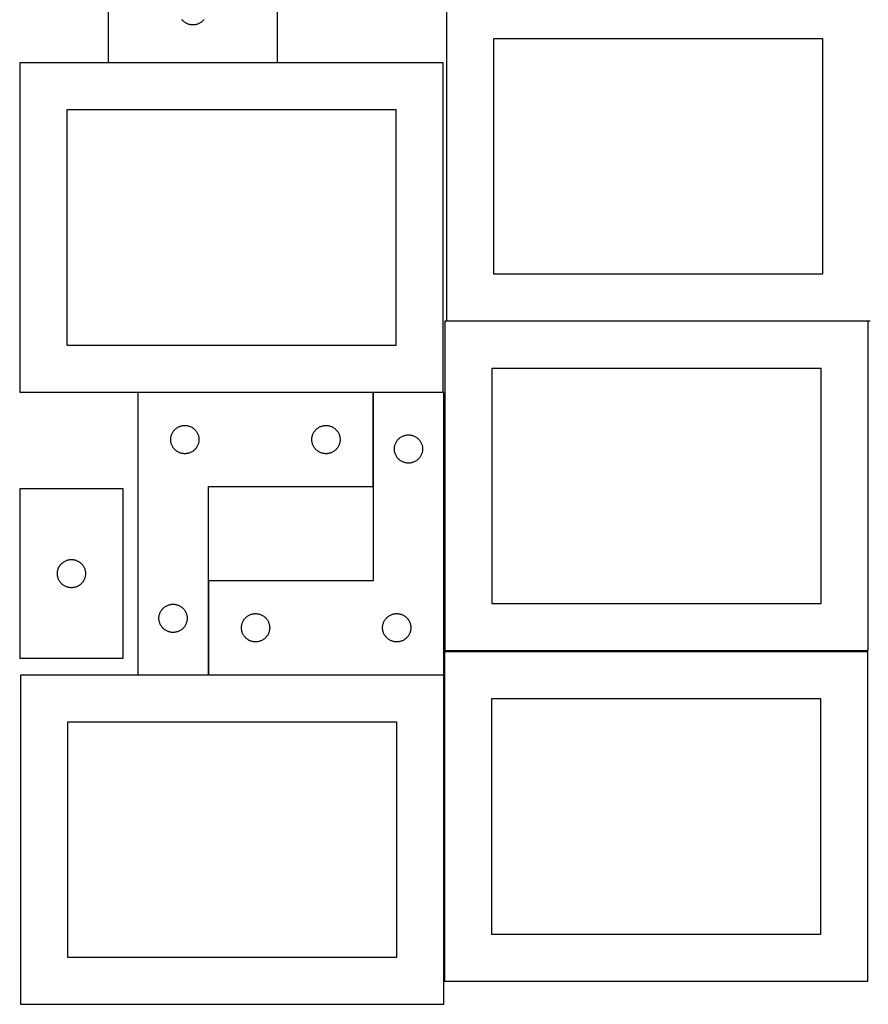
# Model space of a CAD drawing. Header units: millimetres. Extents: x 7 to 1493, y 7 to 2993.
# Tile 11 of 18: x 7 to 908, y 1035 to 2082. Entities that reach past the tile are written whole.
import ezdxf

# ---------------------------------------------------------------- set-up
doc = ezdxf.new("R2010")
doc.units = ezdxf.units.MM
doc.layers.add('COMMON', color=5, linetype='CONTINUOUS', true_color=0x0000ff)
doc.layers.add('CUT', color=7, linetype='CONTINUOUS', true_color=0x000000)

msp = doc.modelspace()

# ---------------------------------------------------------------- linework, layer by layer
at = {"layer": 'COMMON'}
for p, q in [((382.132145, 1585.586977), (382.132145, 1685.586977)), ((207.132145, 1385.586977), (207.132145, 1485.586977))]:
    msp.add_line(p, q, dxfattribs=at)
at = {"layer": 'CUT'}
for p, q in [((100.626647, 2146.373109), (100.626647, 2036.373109)), ((280.626647, 2036.373109), (280.626647, 2146.373109)), ((460.26033, 2111.689498), (460.26033, 1761.689498)), ((179.359668, 2081.470827), (178.86485, 2082.063967)), ((179.884364, 2080.903947), (179.359668, 2081.470827)), ((180.437547, 2080.364828), (179.884364, 2080.903947)), ((181.017749, 2079.854902), (180.437547, 2080.364828)), ((181.623432, 2079.37552), (181.017749, 2079.854902)), ((182.252991, 2078.927954), (181.623432, 2079.37552)), ((182.904755, 2078.513389), (182.252991, 2078.927954)), ((183.576995, 2078.132927), (182.904755, 2078.513389)), ((184.267931, 2077.787575), (183.576995, 2078.132927)), ((184.975728, 2077.478249), (184.267931, 2077.787575)), ((185.698511, 2077.20577), (184.975728, 2077.478249)), ((186.434362, 2076.970861), (185.698511, 2077.20577)), ((187.18133, 2076.774143), (186.434362, 2076.970861)), ((187.937435, 2076.61614), (187.18133, 2076.774143)), ((188.700671, 2076.497269), (187.937435, 2076.61614)), ((189.469015, 2076.417846), (188.700671, 2076.497269)), ((190.240428, 2076.378082), (189.469015, 2076.417846)), ((191.012865, 2076.378082), (190.240428, 2076.378082)), ((191.784279, 2076.417846), (191.012865, 2076.378082)), ((192.552622, 2076.497269), (191.784279, 2076.417846)), ((193.315858, 2076.61614), (192.552622, 2076.497269)), ((194.071963, 2076.774143), (193.315858, 2076.61614)), ((194.818931, 2076.970861), (194.071963, 2076.774143)), ((195.554782, 2077.20577), (194.818931, 2076.970861)), ((196.277565, 2077.478249), (195.554782, 2077.20577)), ((196.985362, 2077.787575), (196.277565, 2077.478249)), ((197.676298, 2078.132927), (196.985362, 2077.787575)), ((198.348539, 2078.513389), (197.676298, 2078.132927)), ((199.000302, 2078.927954), (198.348539, 2078.513389)), ((199.629861, 2079.37552), (199.000302, 2078.927954)), ((200.235544, 2079.854902), (199.629861, 2079.37552)), ((200.815747, 2080.364828), (200.235544, 2079.854902)), ((201.368929, 2080.903947), (200.815747, 2080.364828)), ((201.893626, 2081.470827), (201.368929, 2080.903947)), ((202.388444, 2082.063967), (201.893626, 2081.470827)), ((860.26033, 2061.689498), (510.26033, 2061.689498)), ((510.26033, 2061.689498), (510.26033, 1811.689498)), ((860.26033, 1811.689498), (860.26033, 2061.689498)), ((456.621618, 2036.079312), (6.621618, 2036.079312)), ((6.621618, 2036.079312), (6.621618, 1686.079312)), ((100.626647, 2036.373109), (280.626647, 2036.373109)), ((456.621618, 1686.079312), (456.621618, 2036.079312)), ((406.621618, 1986.079312), (56.621618, 1986.079312)), ((56.621618, 1986.079312), (56.621618, 1736.079312)), ((406.621618, 1736.079312), (406.621618, 1986.079312)), ((510.26033, 1811.689498), (860.26033, 1811.689498)), ((908.287308, 1761.304733), (458.287308, 1761.304733)), ((458.287308, 1761.304733), (458.287308, 1411.304733)), ((460.26033, 1761.689498), (910.26033, 1761.689498)), ((908.287308, 1411.304733), (908.287308, 1761.304733)), ((56.621618, 1736.079312), (406.621618, 1736.079312)), ((858.287308, 1711.304733), (508.287308, 1711.304733)), ((508.287308, 1711.304733), (508.287308, 1461.304733)), ((858.287308, 1461.304733), (858.287308, 1711.304733)), ((6.621618, 1686.079312), (456.621618, 1686.079312)), ((132.032143, 1685.586977), (132.032143, 1385.586977)), ((382.032143, 1685.586977), (132.032143, 1685.586977)), ((382.032143, 1585.586977), (382.032143, 1685.586977)), ((457.232145, 1685.586977), (382.232145, 1685.586977)), ((382.232145, 1685.586977), (382.232145, 1485.586977)), ((457.232145, 1385.586977), (457.232145, 1685.586977)), ((168.791961, 1642.636628), (169.172424, 1643.308869)), ((169.172424, 1643.308869), (169.586988, 1643.960633)), ((169.586988, 1643.960633), (170.034555, 1644.590191)), ((170.034555, 1644.590191), (170.513937, 1645.195875)), ((170.513937, 1645.195875), (171.023863, 1645.776077)), ((171.023863, 1645.776077), (171.562981, 1646.32926)), ((171.562981, 1646.32926), (172.129861, 1646.853956)), ((172.129861, 1646.853956), (172.723001, 1647.348774)), ((172.723001, 1647.348774), (173.340827, 1647.812402)), ((173.340827, 1647.812402), (173.9817, 1648.24361)), ((173.9817, 1648.24361), (174.643922, 1648.641256)), ((174.643922, 1648.641256), (175.325736, 1649.004283)), ((175.325736, 1649.004283), (176.025335, 1649.331731)), ((176.025335, 1649.331731), (176.740862, 1649.622729)), ((176.740862, 1649.622729), (177.470421, 1649.876508)), ((177.470421, 1649.876508), (178.212076, 1650.092393)), ((178.212076, 1650.092393), (178.963862, 1650.269812)), ((178.963862, 1650.269812), (179.723785, 1650.408296)), ((179.723785, 1650.408296), (180.489828, 1650.507475)), ((180.489828, 1650.507475), (181.259962, 1650.567088)), ((181.259962, 1650.567088), (182.032143, 1650.586977)), ((182.032143, 1650.586977), (182.804325, 1650.567088)), ((182.804325, 1650.567088), (183.574458, 1650.507475)), ((183.574458, 1650.507475), (184.340502, 1650.408296)), ((184.340502, 1650.408296), (185.100424, 1650.269812)), ((185.100424, 1650.269812), (185.85221, 1650.092393)), ((185.85221, 1650.092393), (186.593866, 1649.876508)), ((186.593866, 1649.876508), (187.323425, 1649.622729)), ((187.323425, 1649.622729), (188.038952, 1649.331731)), ((188.038952, 1649.331731), (188.73855, 1649.004283)), ((188.73855, 1649.004283), (189.420364, 1648.641256)), ((189.420364, 1648.641256), (190.082586, 1648.24361)), ((190.082586, 1648.24361), (190.72346, 1647.812402)), ((190.72346, 1647.812402), (191.341285, 1647.348774)), ((191.341285, 1647.348774), (191.934425, 1646.853956)), ((191.934425, 1646.853956), (192.501306, 1646.32926)), ((192.501306, 1646.32926), (193.040424, 1645.776077)), ((193.040424, 1645.776077), (193.55035, 1645.195875)), ((193.55035, 1645.195875), (194.029732, 1644.590191)), ((194.029732, 1644.590191), (194.477298, 1643.960633)), ((194.477298, 1643.960633), (194.891863, 1643.308869)), ((194.891863, 1643.308869), (195.272325, 1642.636628)), ((318.791961, 1642.636628), (319.172424, 1643.308869)), ((319.172424, 1643.308869), (319.586988, 1643.960633)), ((319.586988, 1643.960633), (320.034555, 1644.590191)), ((320.034555, 1644.590191), (320.513937, 1645.195875)), ((320.513937, 1645.195875), (321.023863, 1645.776077)), ((321.023863, 1645.776077), (321.562981, 1646.32926)), ((321.562981, 1646.32926), (322.129861, 1646.853956)), ((322.129861, 1646.853956), (322.723001, 1647.348774)), ((322.723001, 1647.348774), (323.340827, 1647.812402)), ((323.340827, 1647.812402), (323.9817, 1648.24361)), ((323.9817, 1648.24361), (324.643922, 1648.641256)), ((324.643922, 1648.641256), (325.325736, 1649.004283)), ((325.325736, 1649.004283), (326.025335, 1649.331731)), ((326.025335, 1649.331731), (326.740862, 1649.622729)), ((326.740862, 1649.622729), (327.470421, 1649.876508)), ((327.470421, 1649.876508), (328.212076, 1650.092393)), ((328.212076, 1650.092393), (328.963862, 1650.269812)), ((328.963862, 1650.269812), (329.723785, 1650.408296)), ((329.723785, 1650.408296), (330.489828, 1650.507475)), ((330.489828, 1650.507475), (331.259962, 1650.567088)), ((331.259962, 1650.567088), (332.032143, 1650.586977)), ((332.032143, 1650.586977), (332.804325, 1650.567088)), ((332.804325, 1650.567088), (333.574458, 1650.507475)), ((333.574458, 1650.507475), (334.340502, 1650.408296)), ((334.340502, 1650.408296), (335.100424, 1650.269812)), ((335.100424, 1650.269812), (335.85221, 1650.092393)), ((335.85221, 1650.092393), (336.593866, 1649.876508)), ((336.593866, 1649.876508), (337.323425, 1649.622729)), ((337.323425, 1649.622729), (338.038952, 1649.331731)), ((338.038952, 1649.331731), (338.73855, 1649.004283)), ((338.73855, 1649.004283), (339.420364, 1648.641256)), ((339.420364, 1648.641256), (340.082586, 1648.24361)), ((340.082586, 1648.24361), (340.72346, 1647.812402)), ((340.72346, 1647.812402), (341.341285, 1647.348774)), ((341.341285, 1647.348774), (341.934425, 1646.853956)), ((341.934425, 1646.853956), (342.501306, 1646.32926)), ((342.501306, 1646.32926), (343.040424, 1645.776077)), ((343.040424, 1645.776077), (343.55035, 1645.195875)), ((343.55035, 1645.195875), (344.029732, 1644.590191)), ((344.029732, 1644.590191), (344.477298, 1643.960633)), ((344.477298, 1643.960633), (344.891863, 1643.308869)), ((344.891863, 1643.308869), (345.272325, 1642.636628)), ((167.037116, 1635.973196), (167.07688, 1636.744609)), ((167.037116, 1635.200758), (167.037116, 1635.973196)), ((167.07688, 1634.429345), (167.037116, 1635.200758)), ((167.07688, 1636.744609), (167.156303, 1637.512952)), ((167.156303, 1633.661002), (167.07688, 1634.429345)), ((167.156303, 1637.512952), (167.275174, 1638.276188)), ((167.275174, 1632.897766), (167.156303, 1633.661002)), ((167.275174, 1638.276188), (167.433178, 1639.032293)), ((167.433178, 1632.141661), (167.275174, 1632.897766)), ((167.433178, 1639.032293), (167.629895, 1639.779262)), ((167.629895, 1639.779262), (167.864805, 1640.515113)), ((167.864805, 1640.515113), (168.137284, 1641.237895)), ((168.137284, 1641.237895), (168.446609, 1641.945693)), ((168.446609, 1641.945693), (168.791961, 1642.636628)), ((195.272325, 1642.636628), (195.617677, 1641.945693)), ((195.617677, 1641.945693), (195.927003, 1641.237895)), ((195.927003, 1641.237895), (196.199482, 1640.515113)), ((196.199482, 1640.515113), (196.434391, 1639.779262)), ((196.434391, 1639.779262), (196.631109, 1639.032293)), ((196.631109, 1639.032293), (196.789113, 1638.276188)), ((196.789113, 1632.897766), (196.631109, 1632.141661)), ((196.789113, 1638.276188), (196.907983, 1637.512952)), ((196.907983, 1633.661002), (196.789113, 1632.897766)), ((196.907983, 1637.512952), (196.987406, 1636.744609)), ((196.987406, 1634.429345), (196.907983, 1633.661002)), ((196.987406, 1636.744609), (197.02717, 1635.973196)), ((197.02717, 1635.200758), (196.987406, 1634.429345)), ((197.02717, 1635.973196), (197.02717, 1635.200758)), ((317.037116, 1635.973196), (317.07688, 1636.744609)), ((317.037116, 1635.200758), (317.037116, 1635.973196)), ((317.07688, 1634.429345), (317.037116, 1635.200758)), ((317.07688, 1636.744609), (317.156303, 1637.512952)), ((317.156303, 1633.661002), (317.07688, 1634.429345)), ((317.156303, 1637.512952), (317.275174, 1638.276188)), ((317.275174, 1632.897766), (317.156303, 1633.661002)), ((317.275174, 1638.276188), (317.433178, 1639.032293)), ((317.433178, 1632.141661), (317.275174, 1632.897766)), ((317.433178, 1639.032293), (317.629895, 1639.779262)), ((317.629895, 1639.779262), (317.864805, 1640.515113)), ((317.864805, 1640.515113), (318.137284, 1641.237895)), ((318.137284, 1641.237895), (318.446609, 1641.945693)), ((318.446609, 1641.945693), (318.791961, 1642.636628)), ((345.272325, 1642.636628), (345.617677, 1641.945693)), ((345.617677, 1641.945693), (345.927003, 1641.237895)), ((345.927003, 1641.237895), (346.199482, 1640.515113)), ((346.199482, 1640.515113), (346.434391, 1639.779262)), ((346.434391, 1639.779262), (346.631109, 1639.032293)), ((346.631109, 1639.032293), (346.789113, 1638.276188)), ((346.789113, 1632.897766), (346.631109, 1632.141661)), ((346.789113, 1638.276188), (346.907983, 1637.512952)), ((346.907983, 1633.661002), (346.789113, 1632.897766)), ((346.907983, 1637.512952), (346.987406, 1636.744609)), ((346.987406, 1634.429345), (346.907983, 1633.661002)), ((346.987406, 1636.744609), (347.02717, 1635.973196)), ((347.02717, 1635.200758), (346.987406, 1634.429345)), ((347.02717, 1635.973196), (347.02717, 1635.200758)), ((406.491963, 1632.636628), (406.872426, 1633.308869)), ((406.872426, 1633.308869), (407.28699, 1633.960633)), ((407.28699, 1633.960633), (407.734557, 1634.590191)), ((407.734557, 1634.590191), (408.213939, 1635.195875)), ((408.213939, 1635.195875), (408.723865, 1635.776077)), ((408.723865, 1635.776077), (409.262983, 1636.32926)), ((409.262983, 1636.32926), (409.829863, 1636.853956)), ((409.829863, 1636.853956), (410.423003, 1637.348774)), ((410.423003, 1637.348774), (411.040829, 1637.812402)), ((411.040829, 1637.812402), (411.681702, 1638.24361)), ((411.681702, 1638.24361), (412.343924, 1638.641256)), ((412.343924, 1638.641256), (413.025738, 1639.004283)), ((413.025738, 1639.004283), (413.725337, 1639.331731)), ((413.725337, 1639.331731), (414.440864, 1639.622729)), ((414.440864, 1639.622729), (415.170423, 1639.876508)), ((415.170423, 1639.876508), (415.912078, 1640.092393)), ((415.912078, 1640.092393), (416.663864, 1640.269812)), ((416.663864, 1640.269812), (417.423787, 1640.408296)), ((417.423787, 1640.408296), (418.18983, 1640.507475)), ((418.18983, 1640.507475), (418.959964, 1640.567088)), ((418.959964, 1640.567088), (419.732145, 1640.586977)), ((419.732145, 1640.586977), (420.504327, 1640.567088)), ((420.504327, 1640.567088), (421.27446, 1640.507475)), ((421.27446, 1640.507475), (422.040504, 1640.408296)), ((422.040504, 1640.408296), (422.800426, 1640.269812)), ((422.800426, 1640.269812), (423.552212, 1640.092393)), ((423.552212, 1640.092393), (424.293868, 1639.876508)), ((424.293868, 1639.876508), (425.023427, 1639.622729)), ((425.023427, 1639.622729), (425.738954, 1639.331731)), ((425.738954, 1639.331731), (426.438552, 1639.004283)), ((426.438552, 1639.004283), (427.120366, 1638.641256)), ((427.120366, 1638.641256), (427.782588, 1638.24361)), ((427.782588, 1638.24361), (428.423462, 1637.812402)), ((428.423462, 1637.812402), (429.041287, 1637.348774)), ((429.041287, 1637.348774), (429.634427, 1636.853956)), ((429.634427, 1636.853956), (430.201308, 1636.32926)), ((430.201308, 1636.32926), (430.740426, 1635.776077)), ((430.740426, 1635.776077), (431.250352, 1635.195875)), ((431.250352, 1635.195875), (431.729734, 1634.590191)), ((431.729734, 1634.590191), (432.1773, 1633.960633)), ((432.1773, 1633.960633), (432.591865, 1633.308869)), ((432.591865, 1633.308869), (432.972327, 1632.636628)), ((167.629895, 1631.394693), (167.433178, 1632.141661)), ((167.864805, 1630.658841), (167.629895, 1631.394693)), ((168.137284, 1629.936059), (167.864805, 1630.658841)), ((168.446609, 1629.228261), (168.137284, 1629.936059)), ((168.791961, 1628.537326), (168.446609, 1629.228261)), ((169.172424, 1627.865085), (168.791961, 1628.537326)), ((169.586988, 1627.213321), (169.172424, 1627.865085)), ((170.034555, 1626.583763), (169.586988, 1627.213321)), ((170.513937, 1625.978079), (170.034555, 1626.583763)), ((171.023863, 1625.397877), (170.513937, 1625.978079)), ((171.562981, 1624.844694), (171.023863, 1625.397877)), ((172.129861, 1624.319998), (171.562981, 1624.844694)), ((172.723001, 1623.82518), (172.129861, 1624.319998)), ((173.340827, 1623.361552), (172.723001, 1623.82518)), ((173.9817, 1622.930344), (173.340827, 1623.361552)), ((174.643922, 1622.532698), (173.9817, 1622.930344)), ((175.325736, 1622.169671), (174.643922, 1622.532698)), ((189.420364, 1622.532698), (188.73855, 1622.169671)), ((190.082586, 1622.930344), (189.420364, 1622.532698)), ((190.72346, 1623.361552), (190.082586, 1622.930344)), ((191.341285, 1623.82518), (190.72346, 1623.361552)), ((191.934425, 1624.319998), (191.341285, 1623.82518)), ((192.501306, 1624.844694), (191.934425, 1624.319998)), ((193.040424, 1625.397877), (192.501306, 1624.844694)), ((193.55035, 1625.978079), (193.040424, 1625.397877)), ((194.029732, 1626.583763), (193.55035, 1625.978079)), ((194.477298, 1627.213321), (194.029732, 1626.583763)), ((194.891863, 1627.865085), (194.477298, 1627.213321)), ((195.272325, 1628.537326), (194.891863, 1627.865085)), ((195.617677, 1629.228261), (195.272325, 1628.537326)), ((195.927003, 1629.936059), (195.617677, 1629.228261)), ((196.199482, 1630.658841), (195.927003, 1629.936059)), ((196.434391, 1631.394693), (196.199482, 1630.658841)), ((196.631109, 1632.141661), (196.434391, 1631.394693)), ((317.629895, 1631.394693), (317.433178, 1632.141661)), ((317.864805, 1630.658841), (317.629895, 1631.394693)), ((318.137284, 1629.936059), (317.864805, 1630.658841)), ((318.446609, 1629.228261), (318.137284, 1629.936059)), ((318.791961, 1628.537326), (318.446609, 1629.228261)), ((319.172424, 1627.865085), (318.791961, 1628.537326)), ((319.586988, 1627.213321), (319.172424, 1627.865085)), ((320.034555, 1626.583763), (319.586988, 1627.213321)), ((320.513937, 1625.978079), (320.034555, 1626.583763)), ((321.023863, 1625.397877), (320.513937, 1625.978079)), ((321.562981, 1624.844694), (321.023863, 1625.397877)), ((322.129861, 1624.319998), (321.562981, 1624.844694)), ((322.723001, 1623.82518), (322.129861, 1624.319998)), ((323.340827, 1623.361552), (322.723001, 1623.82518)), ((323.9817, 1622.930344), (323.340827, 1623.361552)), ((324.643922, 1622.532698), (323.9817, 1622.930344)), ((325.325736, 1622.169671), (324.643922, 1622.532698)), ((339.420364, 1622.532698), (338.73855, 1622.169671)), ((340.082586, 1622.930344), (339.420364, 1622.532698)), ((340.72346, 1623.361552), (340.082586, 1622.930344)), ((341.341285, 1623.82518), (340.72346, 1623.361552)), ((341.934425, 1624.319998), (341.341285, 1623.82518)), ((342.501306, 1624.844694), (341.934425, 1624.319998)), ((343.040424, 1625.397877), (342.501306, 1624.844694)), ((343.55035, 1625.978079), (343.040424, 1625.397877)), ((344.029732, 1626.583763), (343.55035, 1625.978079)), ((344.477298, 1627.213321), (344.029732, 1626.583763)), ((344.891863, 1627.865085), (344.477298, 1627.213321)), ((345.272325, 1628.537326), (344.891863, 1627.865085)), ((345.617677, 1629.228261), (345.272325, 1628.537326)), ((345.927003, 1629.936059), (345.617677, 1629.228261)), ((346.199482, 1630.658841), (345.927003, 1629.936059)), ((346.434391, 1631.394693), (346.199482, 1630.658841)), ((346.631109, 1632.141661), (346.434391, 1631.394693)), ((404.737118, 1625.973196), (404.776882, 1626.744609)), ((404.737118, 1625.200758), (404.737118, 1625.973196)), ((404.776882, 1624.429345), (404.737118, 1625.200758)), ((404.776882, 1626.744609), (404.856305, 1627.512952)), ((404.856305, 1623.661002), (404.776882, 1624.429345)), ((404.856305, 1627.512952), (404.975176, 1628.276188)), ((404.975176, 1622.897766), (404.856305, 1623.661002)), ((404.975176, 1628.276188), (405.13318, 1629.032293)), ((405.13318, 1622.141661), (404.975176, 1622.897766)), ((405.13318, 1629.032293), (405.329897, 1629.779262)), ((405.329897, 1629.779262), (405.564807, 1630.515113)), ((405.564807, 1630.515113), (405.837286, 1631.237895)), ((405.837286, 1631.237895), (406.146611, 1631.945693)), ((406.146611, 1631.945693), (406.491963, 1632.636628)), ((432.972327, 1632.636628), (433.317679, 1631.945693)), ((433.317679, 1631.945693), (433.627005, 1631.237895)), ((433.627005, 1631.237895), (433.899484, 1630.515113)), ((433.899484, 1630.515113), (434.134393, 1629.779262)), ((434.134393, 1629.779262), (434.331111, 1629.032293)), ((434.331111, 1629.032293), (434.489115, 1628.276188)), ((434.489115, 1622.897766), (434.331111, 1622.141661)), ((434.489115, 1628.276188), (434.607985, 1627.512952)), ((434.607985, 1623.661002), (434.489115, 1622.897766)), ((434.607985, 1627.512952), (434.687408, 1626.744609)), ((434.687408, 1624.429345), (434.607985, 1623.661002)), ((434.687408, 1626.744609), (434.727172, 1625.973196)), ((434.727172, 1625.200758), (434.687408, 1624.429345)), ((434.727172, 1625.973196), (434.727172, 1625.200758)), ((176.025335, 1621.842224), (175.325736, 1622.169671)), ((176.740862, 1621.551225), (176.025335, 1621.842224)), ((177.470421, 1621.297446), (176.740862, 1621.551225)), ((178.212076, 1621.081561), (177.470421, 1621.297446)), ((178.963862, 1620.904142), (178.212076, 1621.081561)), ((179.723785, 1620.765659), (178.963862, 1620.904142)), ((180.489828, 1620.666479), (179.723785, 1620.765659)), ((181.259962, 1620.606866), (180.489828, 1620.666479)), ((182.032143, 1620.586977), (181.259962, 1620.606866)), ((182.804325, 1620.606866), (182.032143, 1620.586977)), ((183.574458, 1620.666479), (182.804325, 1620.606866)), ((184.340502, 1620.765659), (183.574458, 1620.666479)), ((185.100424, 1620.904142), (184.340502, 1620.765659)), ((185.85221, 1621.081561), (185.100424, 1620.904142)), ((186.593866, 1621.297446), (185.85221, 1621.081561)), ((187.323425, 1621.551225), (186.593866, 1621.297446)), ((188.038952, 1621.842224), (187.323425, 1621.551225)), ((188.73855, 1622.169671), (188.038952, 1621.842224)), ((326.025335, 1621.842224), (325.325736, 1622.169671)), ((326.740862, 1621.551225), (326.025335, 1621.842224)), ((327.470421, 1621.297446), (326.740862, 1621.551225)), ((328.212076, 1621.081561), (327.470421, 1621.297446)), ((328.963862, 1620.904142), (328.212076, 1621.081561)), ((329.723785, 1620.765659), (328.963862, 1620.904142)), ((330.489828, 1620.666479), (329.723785, 1620.765659)), ((331.259962, 1620.606866), (330.489828, 1620.666479)), ((332.032143, 1620.586977), (331.259962, 1620.606866)), ((332.804325, 1620.606866), (332.032143, 1620.586977)), ((333.574458, 1620.666479), (332.804325, 1620.606866)), ((334.340502, 1620.765659), (333.574458, 1620.666479)), ((335.100424, 1620.904142), (334.340502, 1620.765659)), ((335.85221, 1621.081561), (335.100424, 1620.904142)), ((336.593866, 1621.297446), (335.85221, 1621.081561)), ((337.323425, 1621.551225), (336.593866, 1621.297446)), ((338.038952, 1621.842224), (337.323425, 1621.551225)), ((338.73855, 1622.169671), (338.038952, 1621.842224)), ((405.329897, 1621.394693), (405.13318, 1622.141661)), ((405.564807, 1620.658841), (405.329897, 1621.394693)), ((405.837286, 1619.936059), (405.564807, 1620.658841)), ((406.146611, 1619.228261), (405.837286, 1619.936059)), ((406.491963, 1618.537326), (406.146611, 1619.228261)), ((406.872426, 1617.865085), (406.491963, 1618.537326)), ((407.28699, 1617.213321), (406.872426, 1617.865085)), ((407.734557, 1616.583763), (407.28699, 1617.213321)), ((408.213939, 1615.978079), (407.734557, 1616.583763)), ((408.723865, 1615.397877), (408.213939, 1615.978079)), ((409.262983, 1614.844694), (408.723865, 1615.397877)), ((409.829863, 1614.319998), (409.262983, 1614.844694)), ((410.423003, 1613.82518), (409.829863, 1614.319998)), ((411.040829, 1613.361552), (410.423003, 1613.82518)), ((411.681702, 1612.930344), (411.040829, 1613.361552)), ((412.343924, 1612.532698), (411.681702, 1612.930344)), ((413.025738, 1612.169671), (412.343924, 1612.532698)), ((413.725337, 1611.842224), (413.025738, 1612.169671)), ((414.440864, 1611.551225), (413.725337, 1611.842224)), ((425.738954, 1611.842224), (425.023427, 1611.551225)), ((426.438552, 1612.169671), (425.738954, 1611.842224)), ((427.120366, 1612.532698), (426.438552, 1612.169671)), ((427.782588, 1612.930344), (427.120366, 1612.532698)), ((428.423462, 1613.361552), (427.782588, 1612.930344)), ((429.041287, 1613.82518), (428.423462, 1613.361552)), ((429.634427, 1614.319998), (429.041287, 1613.82518)), ((430.201308, 1614.844694), (429.634427, 1614.319998)), ((430.740426, 1615.397877), (430.201308, 1614.844694)), ((431.250352, 1615.978079), (430.740426, 1615.397877)), ((431.729734, 1616.583763), (431.250352, 1615.978079)), ((432.1773, 1617.213321), (431.729734, 1616.583763)), ((432.591865, 1617.865085), (432.1773, 1617.213321)), ((432.972327, 1618.537326), (432.591865, 1617.865085)), ((433.317679, 1619.228261), (432.972327, 1618.537326)), ((433.627005, 1619.936059), (433.317679, 1619.228261)), ((433.899484, 1620.658841), (433.627005, 1619.936059)), ((434.134393, 1621.394693), (433.899484, 1620.658841)), ((434.331111, 1622.141661), (434.134393, 1621.394693)), ((415.170423, 1611.297446), (414.440864, 1611.551225)), ((415.912078, 1611.081561), (415.170423, 1611.297446)), ((416.663864, 1610.904142), (415.912078, 1611.081561)), ((417.423787, 1610.765659), (416.663864, 1610.904142)), ((418.18983, 1610.666479), (417.423787, 1610.765659)), ((418.959964, 1610.606866), (418.18983, 1610.666479)), ((419.732145, 1610.586977), (418.959964, 1610.606866)), ((420.504327, 1610.606866), (419.732145, 1610.586977)), ((421.27446, 1610.666479), (420.504327, 1610.606866)), ((422.040504, 1610.765659), (421.27446, 1610.666479)), ((422.800426, 1610.904142), (422.040504, 1610.765659)), ((423.552212, 1611.081561), (422.800426, 1610.904142)), ((424.293868, 1611.297446), (423.552212, 1611.081561)), ((425.023427, 1611.551225), (424.293868, 1611.297446)), ((116.525694, 1583.112612), (6.525694, 1583.112612)), ((6.525694, 1583.112612), (6.525694, 1403.112612)), ((116.525694, 1403.112612), (116.525694, 1583.112612)), ((207.032143, 1385.586977), (207.032143, 1585.586977)), ((207.032143, 1585.586977), (382.032143, 1585.586977)), ((55.518885, 1506.857365), (56.234413, 1507.148364)), ((56.234413, 1507.148364), (56.963971, 1507.402143)), ((56.963971, 1507.402143), (57.705627, 1507.618028)), ((57.705627, 1507.618028), (58.457413, 1507.795447)), ((58.457413, 1507.795447), (59.217335, 1507.93393)), ((59.217335, 1507.93393), (59.983379, 1508.03311)), ((59.983379, 1508.03311), (60.753512, 1508.092723)), ((60.753512, 1508.092723), (61.525694, 1508.112612)), ((61.525694, 1508.112612), (62.297875, 1508.092723)), ((62.297875, 1508.092723), (63.068009, 1508.03311)), ((63.068009, 1508.03311), (63.834052, 1507.93393)), ((63.834052, 1507.93393), (64.593975, 1507.795447)), ((64.593975, 1507.795447), (65.345761, 1507.618028)), ((65.345761, 1507.618028), (66.087416, 1507.402143)), ((66.087416, 1507.402143), (66.816975, 1507.148364)), ((66.816975, 1507.148364), (67.532502, 1506.857365)), ((46.926728, 1496.557928), (47.123446, 1497.304896)), ((47.123446, 1497.304896), (47.358355, 1498.040748)), ((47.358355, 1498.040748), (47.630834, 1498.76353)), ((47.630834, 1498.76353), (47.94016, 1499.471328)), ((47.94016, 1499.471328), (48.285512, 1500.162263)), ((48.285512, 1500.162263), (48.665974, 1500.834504)), ((48.665974, 1500.834504), (49.080539, 1501.486268)), ((49.080539, 1501.486268), (49.528105, 1502.115826)), ((49.528105, 1502.115826), (50.007487, 1502.72151)), ((50.007487, 1502.72151), (50.517413, 1503.301712)), ((50.517413, 1503.301712), (51.056531, 1503.854895)), ((51.056531, 1503.854895), (51.623412, 1504.379591)), ((51.623412, 1504.379591), (52.216552, 1504.874409)), ((52.216552, 1504.874409), (52.834377, 1505.338037)), ((52.834377, 1505.338037), (53.475251, 1505.769245)), ((53.475251, 1505.769245), (54.137473, 1506.16689)), ((54.137473, 1506.16689), (54.819287, 1506.529918)), ((54.819287, 1506.529918), (55.518885, 1506.857365)), ((67.532502, 1506.857365), (68.232101, 1506.529918)), ((68.232101, 1506.529918), (68.913915, 1506.16689)), ((68.913915, 1506.16689), (69.576137, 1505.769245)), ((69.576137, 1505.769245), (70.21701, 1505.338037)), ((70.21701, 1505.338037), (70.834836, 1504.874409)), ((70.834836, 1504.874409), (71.427976, 1504.379591)), ((71.427976, 1504.379591), (71.994856, 1503.854895)), ((71.994856, 1503.854895), (72.533974, 1503.301712)), ((72.533974, 1503.301712), (73.043901, 1502.72151)), ((73.043901, 1502.72151), (73.523282, 1502.115826)), ((73.523282, 1502.115826), (73.970849, 1501.486268)), ((73.970849, 1501.486268), (74.385413, 1500.834504)), ((74.385413, 1500.834504), (74.765876, 1500.162263)), ((74.765876, 1500.162263), (75.111228, 1499.471328)), ((75.111228, 1499.471328), (75.420553, 1498.76353)), ((75.420553, 1498.76353), (75.693032, 1498.040748)), ((75.693032, 1498.040748), (75.927942, 1497.304896)), ((75.927942, 1497.304896), (76.124659, 1496.557928)), ((46.530667, 1493.498831), (46.570431, 1494.270244)), ((46.530667, 1492.726393), (46.530667, 1493.498831)), ((46.570431, 1491.95498), (46.530667, 1492.726393)), ((46.570431, 1494.270244), (46.649854, 1495.038587)), ((46.649854, 1491.186637), (46.570431, 1491.95498)), ((46.649854, 1495.038587), (46.768725, 1495.801823)), ((46.768725, 1490.4234), (46.649854, 1491.186637)), ((46.768725, 1495.801823), (46.926728, 1496.557928)), ((46.926728, 1489.667296), (46.768725, 1490.4234)), ((47.123446, 1488.920327), (46.926728, 1489.667296)), ((47.358355, 1488.184476), (47.123446, 1488.920327)), ((47.630834, 1487.461693), (47.358355, 1488.184476)), ((47.94016, 1486.753896), (47.630834, 1487.461693)), ((48.285512, 1486.062961), (47.94016, 1486.753896)), ((75.111228, 1486.753896), (74.765876, 1486.062961)), ((75.420553, 1487.461693), (75.111228, 1486.753896)), ((75.693032, 1488.184476), (75.420553, 1487.461693)), ((75.927942, 1488.920327), (75.693032, 1488.184476)), ((76.124659, 1489.667296), (75.927942, 1488.920327)), ((76.124659, 1496.557928), (76.282663, 1495.801823)), ((76.282663, 1490.4234), (76.124659, 1489.667296)), ((76.282663, 1495.801823), (76.401534, 1495.038587)), ((76.401534, 1491.186637), (76.282663, 1490.4234)), ((76.401534, 1495.038587), (76.480957, 1494.270244)), ((76.480957, 1491.95498), (76.401534, 1491.186637)), ((76.480957, 1494.270244), (76.520721, 1493.498831)), ((76.520721, 1492.726393), (76.480957, 1491.95498)), ((76.520721, 1493.498831), (76.520721, 1492.726393)), ((48.665974, 1485.39072), (48.285512, 1486.062961)), ((49.080539, 1484.738956), (48.665974, 1485.39072)), ((49.528105, 1484.109398), (49.080539, 1484.738956)), ((50.007487, 1483.503714), (49.528105, 1484.109398)), ((50.517413, 1482.923512), (50.007487, 1483.503714)), ((51.056531, 1482.370329), (50.517413, 1482.923512)), ((51.623412, 1481.845633), (51.056531, 1482.370329)), ((52.216552, 1481.350815), (51.623412, 1481.845633)), ((52.834377, 1480.887187), (52.216552, 1481.350815)), ((53.475251, 1480.455978), (52.834377, 1480.887187)), ((54.137473, 1480.058333), (53.475251, 1480.455978)), ((54.819287, 1479.695306), (54.137473, 1480.058333)), ((55.518885, 1479.367858), (54.819287, 1479.695306)), ((56.234413, 1479.07686), (55.518885, 1479.367858)), ((56.963971, 1478.823081), (56.234413, 1479.07686)), ((57.705627, 1478.607196), (56.963971, 1478.823081)), ((58.457413, 1478.429777), (57.705627, 1478.607196)), ((59.217335, 1478.291293), (58.457413, 1478.429777)), ((59.983379, 1478.192114), (59.217335, 1478.291293)), ((60.753512, 1478.132501), (59.983379, 1478.192114)), ((61.525694, 1478.112612), (60.753512, 1478.132501)), ((62.297875, 1478.132501), (61.525694, 1478.112612)), ((63.068009, 1478.192114), (62.297875, 1478.132501)), ((63.834052, 1478.291293), (63.068009, 1478.192114)), ((64.593975, 1478.429777), (63.834052, 1478.291293)), ((65.345761, 1478.607196), (64.593975, 1478.429777)), ((66.087416, 1478.823081), (65.345761, 1478.607196)), ((66.816975, 1479.07686), (66.087416, 1478.823081)), ((67.532502, 1479.367858), (66.816975, 1479.07686)), ((68.232101, 1479.695306), (67.532502, 1479.367858)), ((68.913915, 1480.058333), (68.232101, 1479.695306)), ((69.576137, 1480.455978), (68.913915, 1480.058333)), ((70.21701, 1480.887187), (69.576137, 1480.455978)), ((70.834836, 1481.350815), (70.21701, 1480.887187)), ((71.427976, 1481.845633), (70.834836, 1481.350815)), ((71.994856, 1482.370329), (71.427976, 1481.845633)), ((72.533974, 1482.923512), (71.994856, 1482.370329)), ((73.043901, 1483.503714), (72.533974, 1482.923512)), ((73.523282, 1484.109398), (73.043901, 1483.503714)), ((73.970849, 1484.738956), (73.523282, 1484.109398)), ((74.385413, 1485.39072), (73.970849, 1484.738956)), ((74.765876, 1486.062961), (74.385413, 1485.39072)), ((382.232145, 1485.586977), (207.232145, 1485.586977)), ((207.232145, 1485.586977), (207.232145, 1385.586977)), ((157.534555, 1454.590191), (158.013937, 1455.195875)), ((158.013937, 1455.195875), (158.523863, 1455.776077)), ((158.523863, 1455.776077), (159.062981, 1456.32926)), ((159.062981, 1456.32926), (159.629861, 1456.853956)), ((159.629861, 1456.853956), (160.223001, 1457.348774)), ((160.223001, 1457.348774), (160.840827, 1457.812402)), ((160.840827, 1457.812402), (161.4817, 1458.24361)), ((161.4817, 1458.24361), (162.143922, 1458.641256)), ((162.143922, 1458.641256), (162.825736, 1459.004283)), ((162.825736, 1459.004283), (163.525335, 1459.331731)), ((163.525335, 1459.331731), (164.240862, 1459.622729)), ((164.240862, 1459.622729), (164.970421, 1459.876508)), ((164.970421, 1459.876508), (165.712076, 1460.092393)), ((165.712076, 1460.092393), (166.463862, 1460.269812)), ((166.463862, 1460.269812), (167.223785, 1460.408296)), ((167.223785, 1460.408296), (167.989828, 1460.507475)), ((167.989828, 1460.507475), (168.759962, 1460.567088)), ((168.759962, 1460.567088), (169.532143, 1460.586977)), ((169.532143, 1460.586977), (170.304325, 1460.567088)), ((170.304325, 1460.567088), (171.074458, 1460.507475)), ((171.074458, 1460.507475), (171.840502, 1460.408296)), ((171.840502, 1460.408296), (172.600424, 1460.269812)), ((172.600424, 1460.269812), (173.35221, 1460.092393)), ((173.35221, 1460.092393), (174.093866, 1459.876508)), ((174.093866, 1459.876508), (174.823425, 1459.622729)), ((174.823425, 1459.622729), (175.538952, 1459.331731)), ((175.538952, 1459.331731), (176.23855, 1459.004283)), ((176.23855, 1459.004283), (176.920364, 1458.641256)), ((176.920364, 1458.641256), (177.582586, 1458.24361)), ((177.582586, 1458.24361), (178.22346, 1457.812402)), ((178.22346, 1457.812402), (178.841285, 1457.348774)), ((178.841285, 1457.348774), (179.434425, 1456.853956)), ((179.434425, 1456.853956), (180.001306, 1456.32926)), ((180.001306, 1456.32926), (180.540424, 1455.776077)), ((180.540424, 1455.776077), (181.05035, 1455.195875)), ((181.05035, 1455.195875), (181.529732, 1454.590191)), ((508.287308, 1461.304733), (858.287308, 1461.304733)), ((154.537116, 1445.973196), (154.57688, 1446.744609)), ((154.537116, 1445.200758), (154.537116, 1445.973196)), ((154.57688, 1444.429345), (154.537116, 1445.200758)), ((154.57688, 1446.744609), (154.656303, 1447.512952)), ((154.656303, 1443.661002), (154.57688, 1444.429345)), ((154.656303, 1447.512952), (154.775174, 1448.276188)), ((154.775174, 1448.276188), (154.933178, 1449.032293)), ((154.933178, 1449.032293), (155.129895, 1449.779262)), ((155.129895, 1449.779262), (155.364805, 1450.515113)), ((155.364805, 1450.515113), (155.637284, 1451.237895)), ((155.637284, 1451.237895), (155.946609, 1451.945693)), ((155.946609, 1451.945693), (156.291961, 1452.636628)), ((156.291961, 1452.636628), (156.672424, 1453.308869)), ((156.672424, 1453.308869), (157.086988, 1453.960633)), ((157.086988, 1453.960633), (157.534555, 1454.590191)), ((181.529732, 1454.590191), (181.977298, 1453.960633)), ((181.977298, 1453.960633), (182.391863, 1453.308869)), ((182.391863, 1453.308869), (182.772325, 1452.636628)), ((182.772325, 1452.636628), (183.117677, 1451.945693)), ((183.117677, 1451.945693), (183.427003, 1451.237895)), ((183.427003, 1451.237895), (183.699482, 1450.515113)), ((183.699482, 1450.515113), (183.934391, 1449.779262)), ((183.934391, 1449.779262), (184.131109, 1449.032293)), ((184.131109, 1449.032293), (184.289113, 1448.276188)), ((184.289113, 1448.276188), (184.407983, 1447.512952)), ((184.407983, 1447.512952), (184.487406, 1446.744609)), ((184.487406, 1444.429345), (184.407983, 1443.661002)), ((184.487406, 1446.744609), (184.52717, 1445.973196)), ((184.52717, 1445.200758), (184.487406, 1444.429345)), ((184.52717, 1445.973196), (184.52717, 1445.200758)), ((244.78699, 1443.960633), (245.234557, 1444.590191)), ((245.234557, 1444.590191), (245.713939, 1445.195875)), ((245.713939, 1445.195875), (246.223865, 1445.776077)), ((246.223865, 1445.776077), (246.762983, 1446.32926)), ((246.762983, 1446.32926), (247.329863, 1446.853956)), ((247.329863, 1446.853956), (247.923003, 1447.348774)), ((247.923003, 1447.348774), (248.540829, 1447.812402)), ((248.540829, 1447.812402), (249.181702, 1448.24361)), ((249.181702, 1448.24361), (249.843924, 1448.641256)), ((249.843924, 1448.641256), (250.525738, 1449.004283)), ((250.525738, 1449.004283), (251.225337, 1449.331731)), ((251.225337, 1449.331731), (251.940864, 1449.622729)), ((251.940864, 1449.622729), (252.670423, 1449.876508)), ((252.670423, 1449.876508), (253.412078, 1450.092393)), ((253.412078, 1450.092393), (254.163864, 1450.269812)), ((254.163864, 1450.269812), (254.923787, 1450.408296)), ((254.923787, 1450.408296), (255.68983, 1450.507475)), ((255.68983, 1450.507475), (256.459964, 1450.567088)), ((256.459964, 1450.567088), (257.232145, 1450.586977)), ((257.232145, 1450.586977), (258.004327, 1450.567088)), ((258.004327, 1450.567088), (258.77446, 1450.507475)), ((258.77446, 1450.507475), (259.540504, 1450.408296)), ((259.540504, 1450.408296), (260.300426, 1450.269812)), ((260.300426, 1450.269812), (261.052212, 1450.092393)), ((261.052212, 1450.092393), (261.793868, 1449.876508)), ((261.793868, 1449.876508), (262.523427, 1449.622729)), ((262.523427, 1449.622729), (263.238954, 1449.331731)), ((263.238954, 1449.331731), (263.938552, 1449.004283)), ((263.938552, 1449.004283), (264.620366, 1448.641256)), ((264.620366, 1448.641256), (265.282588, 1448.24361)), ((265.282588, 1448.24361), (265.923462, 1447.812402)), ((265.923462, 1447.812402), (266.541287, 1447.348774)), ((266.541287, 1447.348774), (267.134427, 1446.853956)), ((267.134427, 1446.853956), (267.701308, 1446.32926)), ((267.701308, 1446.32926), (268.240426, 1445.776077)), ((268.240426, 1445.776077), (268.750352, 1445.195875)), ((268.750352, 1445.195875), (269.229734, 1444.590191)), ((269.229734, 1444.590191), (269.6773, 1443.960633)), ((394.78699, 1443.960633), (395.234557, 1444.590191)), ((395.234557, 1444.590191), (395.713939, 1445.195875)), ((395.713939, 1445.195875), (396.223865, 1445.776077)), ((396.223865, 1445.776077), (396.762983, 1446.32926)), ((396.762983, 1446.32926), (397.329863, 1446.853956)), ((397.329863, 1446.853956), (397.923003, 1447.348774)), ((397.923003, 1447.348774), (398.540829, 1447.812402)), ((398.540829, 1447.812402), (399.181702, 1448.24361)), ((399.181702, 1448.24361), (399.843924, 1448.641256)), ((399.843924, 1448.641256), (400.525738, 1449.004283)), ((400.525738, 1449.004283), (401.225337, 1449.331731)), ((401.225337, 1449.331731), (401.940864, 1449.622729)), ((401.940864, 1449.622729), (402.670423, 1449.876508)), ((402.670423, 1449.876508), (403.412078, 1450.092393)), ((403.412078, 1450.092393), (404.163864, 1450.269812)), ((404.163864, 1450.269812), (404.923787, 1450.408296)), ((404.923787, 1450.408296), (405.68983, 1450.507475)), ((405.68983, 1450.507475), (406.459964, 1450.567088)), ((406.459964, 1450.567088), (407.232145, 1450.586977)), ((407.232145, 1450.586977), (408.004327, 1450.567088)), ((408.004327, 1450.567088), (408.77446, 1450.507475)), ((408.77446, 1450.507475), (409.540504, 1450.408296)), ((409.540504, 1450.408296), (410.300426, 1450.269812)), ((410.300426, 1450.269812), (411.052212, 1450.092393)), ((411.052212, 1450.092393), (411.793868, 1449.876508)), ((411.793868, 1449.876508), (412.523427, 1449.622729)), ((412.523427, 1449.622729), (413.238954, 1449.331731)), ((413.238954, 1449.331731), (413.938552, 1449.004283)), ((413.938552, 1449.004283), (414.620366, 1448.641256)), ((414.620366, 1448.641256), (415.282588, 1448.24361)), ((415.282588, 1448.24361), (415.923462, 1447.812402)), ((415.923462, 1447.812402), (416.541287, 1447.348774)), ((416.541287, 1447.348774), (417.134427, 1446.853956)), ((417.134427, 1446.853956), (417.701308, 1446.32926)), ((417.701308, 1446.32926), (418.240426, 1445.776077)), ((418.240426, 1445.776077), (418.750352, 1445.195875)), ((418.750352, 1445.195875), (419.229734, 1444.590191)), ((419.229734, 1444.590191), (419.6773, 1443.960633)), ((154.775174, 1442.897766), (154.656303, 1443.661002)), ((154.933178, 1442.141661), (154.775174, 1442.897766)), ((155.129895, 1441.394693), (154.933178, 1442.141661)), ((155.364805, 1440.658841), (155.129895, 1441.394693)), ((155.637284, 1439.936059), (155.364805, 1440.658841)), ((155.946609, 1439.228261), (155.637284, 1439.936059)), ((156.291961, 1438.537326), (155.946609, 1439.228261)), ((156.672424, 1437.865085), (156.291961, 1438.537326)), ((157.086988, 1437.213321), (156.672424, 1437.865085)), ((157.534555, 1436.583763), (157.086988, 1437.213321)), ((158.013937, 1435.978079), (157.534555, 1436.583763)), ((158.523863, 1435.397877), (158.013937, 1435.978079)), ((159.062981, 1434.844694), (158.523863, 1435.397877)), ((159.629861, 1434.319998), (159.062981, 1434.844694)), ((160.223001, 1433.82518), (159.629861, 1434.319998)), ((160.840827, 1433.361552), (160.223001, 1433.82518)), ((178.841285, 1433.82518), (178.22346, 1433.361552)), ((179.434425, 1434.319998), (178.841285, 1433.82518)), ((180.001306, 1434.844694), (179.434425, 1434.319998)), ((180.540424, 1435.397877), (180.001306, 1434.844694)), ((181.05035, 1435.978079), (180.540424, 1435.397877)), ((181.529732, 1436.583763), (181.05035, 1435.978079)), ((181.977298, 1437.213321), (181.529732, 1436.583763)), ((182.391863, 1437.865085), (181.977298, 1437.213321)), ((182.772325, 1438.537326), (182.391863, 1437.865085)), ((183.117677, 1439.228261), (182.772325, 1438.537326)), ((183.427003, 1439.936059), (183.117677, 1439.228261)), ((183.699482, 1440.658841), (183.427003, 1439.936059)), ((183.934391, 1441.394693), (183.699482, 1440.658841)), ((184.131109, 1442.141661), (183.934391, 1441.394693)), ((184.289113, 1442.897766), (184.131109, 1442.141661)), ((184.407983, 1443.661002), (184.289113, 1442.897766)), ((242.237118, 1435.973196), (242.276882, 1436.744609)), ((242.237118, 1435.200758), (242.237118, 1435.973196)), ((242.276882, 1434.429345), (242.237118, 1435.200758)), ((242.276882, 1436.744609), (242.356305, 1437.512952)), ((242.356305, 1433.661002), (242.276882, 1434.429345)), ((242.356305, 1437.512952), (242.475176, 1438.276188)), ((242.475176, 1438.276188), (242.63318, 1439.032293)), ((242.63318, 1439.032293), (242.829897, 1439.779262)), ((242.829897, 1439.779262), (243.064807, 1440.515113)), ((243.064807, 1440.515113), (243.337286, 1441.237895)), ((243.337286, 1441.237895), (243.646611, 1441.945693)), ((243.646611, 1441.945693), (243.991963, 1442.636628)), ((243.991963, 1442.636628), (244.372426, 1443.308869)), ((244.372426, 1443.308869), (244.78699, 1443.960633)), ((269.6773, 1443.960633), (270.091865, 1443.308869)), ((270.091865, 1443.308869), (270.472327, 1442.636628)), ((270.472327, 1442.636628), (270.817679, 1441.945693)), ((270.817679, 1441.945693), (271.127005, 1441.237895)), ((271.127005, 1441.237895), (271.399484, 1440.515113)), ((271.399484, 1440.515113), (271.634393, 1439.779262)), ((271.634393, 1439.779262), (271.831111, 1439.032293)), ((271.831111, 1439.032293), (271.989115, 1438.276188)), ((271.989115, 1438.276188), (272.107985, 1437.512952)), ((272.107985, 1437.512952), (272.187408, 1436.744609)), ((272.187408, 1434.429345), (272.107985, 1433.661002)), ((272.187408, 1436.744609), (272.227172, 1435.973196)), ((272.227172, 1435.200758), (272.187408, 1434.429345)), ((272.227172, 1435.973196), (272.227172, 1435.200758)), ((392.237118, 1435.973196), (392.276882, 1436.744609)), ((392.237118, 1435.200758), (392.237118, 1435.973196)), ((392.276882, 1434.429345), (392.237118, 1435.200758)), ((392.276882, 1436.744609), (392.356305, 1437.512952)), ((392.356305, 1433.661002), (392.276882, 1434.429345)), ((392.356305, 1437.512952), (392.475176, 1438.276188)), ((392.475176, 1438.276188), (392.63318, 1439.032293)), ((392.63318, 1439.032293), (392.829897, 1439.779262)), ((392.829897, 1439.779262), (393.064807, 1440.515113)), ((393.064807, 1440.515113), (393.337286, 1441.237895)), ((393.337286, 1441.237895), (393.646611, 1441.945693)), ((393.646611, 1441.945693), (393.991963, 1442.636628)), ((393.991963, 1442.636628), (394.372426, 1443.308869)), ((394.372426, 1443.308869), (394.78699, 1443.960633)), ((419.6773, 1443.960633), (420.091865, 1443.308869)), ((420.091865, 1443.308869), (420.472327, 1442.636628)), ((420.472327, 1442.636628), (420.817679, 1441.945693)), ((420.817679, 1441.945693), (421.127005, 1441.237895)), ((421.127005, 1441.237895), (421.399484, 1440.515113)), ((421.399484, 1440.515113), (421.634393, 1439.779262)), ((421.634393, 1439.779262), (421.831111, 1439.032293)), ((421.831111, 1439.032293), (421.989115, 1438.276188)), ((421.989115, 1438.276188), (422.107985, 1437.512952)), ((422.107985, 1437.512952), (422.187408, 1436.744609)), ((422.187408, 1434.429345), (422.107985, 1433.661002)), ((422.187408, 1436.744609), (422.227172, 1435.973196)), ((422.227172, 1435.200758), (422.187408, 1434.429345)), ((422.227172, 1435.973196), (422.227172, 1435.200758)), ((161.4817, 1432.930344), (160.840827, 1433.361552)), ((162.143922, 1432.532698), (161.4817, 1432.930344)), ((162.825736, 1432.169671), (162.143922, 1432.532698)), ((163.525335, 1431.842224), (162.825736, 1432.169671)), ((164.240862, 1431.551225), (163.525335, 1431.842224)), ((164.970421, 1431.297446), (164.240862, 1431.551225)), ((165.712076, 1431.081561), (164.970421, 1431.297446)), ((166.463862, 1430.904142), (165.712076, 1431.081561)), ((167.223785, 1430.765659), (166.463862, 1430.904142)), ((167.989828, 1430.666479), (167.223785, 1430.765659)), ((168.759962, 1430.606866), (167.989828, 1430.666479)), ((169.532143, 1430.586977), (168.759962, 1430.606866)), ((170.304325, 1430.606866), (169.532143, 1430.586977)), ((171.074458, 1430.666479), (170.304325, 1430.606866)), ((171.840502, 1430.765659), (171.074458, 1430.666479)), ((172.600424, 1430.904142), (171.840502, 1430.765659)), ((173.35221, 1431.081561), (172.600424, 1430.904142)), ((174.093866, 1431.297446), (173.35221, 1431.081561)), ((174.823425, 1431.551225), (174.093866, 1431.297446)), ((175.538952, 1431.842224), (174.823425, 1431.551225)), ((176.23855, 1432.169671), (175.538952, 1431.842224)), ((176.920364, 1432.532698), (176.23855, 1432.169671)), ((177.582586, 1432.930344), (176.920364, 1432.532698)), ((178.22346, 1433.361552), (177.582586, 1432.930344)), ((242.475176, 1432.897766), (242.356305, 1433.661002)), ((242.63318, 1432.141661), (242.475176, 1432.897766)), ((242.829897, 1431.394693), (242.63318, 1432.141661)), ((243.064807, 1430.658841), (242.829897, 1431.394693)), ((243.337286, 1429.936059), (243.064807, 1430.658841)), ((243.646611, 1429.228261), (243.337286, 1429.936059)), ((243.991963, 1428.537326), (243.646611, 1429.228261)), ((244.372426, 1427.865085), (243.991963, 1428.537326)), ((244.78699, 1427.213321), (244.372426, 1427.865085)), ((245.234557, 1426.583763), (244.78699, 1427.213321)), ((245.713939, 1425.978079), (245.234557, 1426.583763)), ((246.223865, 1425.397877), (245.713939, 1425.978079)), ((246.762983, 1424.844694), (246.223865, 1425.397877)), ((247.329863, 1424.319998), (246.762983, 1424.844694)), ((247.923003, 1423.82518), (247.329863, 1424.319998)), ((248.540829, 1423.361552), (247.923003, 1423.82518)), ((249.181702, 1422.930344), (248.540829, 1423.361552)), ((265.923462, 1423.361552), (265.282588, 1422.930344)), ((266.541287, 1423.82518), (265.923462, 1423.361552)), ((267.134427, 1424.319998), (266.541287, 1423.82518)), ((267.701308, 1424.844694), (267.134427, 1424.319998)), ((268.240426, 1425.397877), (267.701308, 1424.844694)), ((268.750352, 1425.978079), (268.240426, 1425.397877)), ((269.229734, 1426.583763), (268.750352, 1425.978079)), ((269.6773, 1427.213321), (269.229734, 1426.583763)), ((270.091865, 1427.865085), (269.6773, 1427.213321)), ((270.472327, 1428.537326), (270.091865, 1427.865085)), ((270.817679, 1429.228261), (270.472327, 1428.537326)), ((271.127005, 1429.936059), (270.817679, 1429.228261)), ((271.399484, 1430.658841), (271.127005, 1429.936059)), ((271.634393, 1431.394693), (271.399484, 1430.658841)), ((271.831111, 1432.141661), (271.634393, 1431.394693)), ((271.989115, 1432.897766), (271.831111, 1432.141661)), ((272.107985, 1433.661002), (271.989115, 1432.897766)), ((392.475176, 1432.897766), (392.356305, 1433.661002)), ((392.63318, 1432.141661), (392.475176, 1432.897766)), ((392.829897, 1431.394693), (392.63318, 1432.141661)), ((393.064807, 1430.658841), (392.829897, 1431.394693)), ((393.337286, 1429.936059), (393.064807, 1430.658841)), ((393.646611, 1429.228261), (393.337286, 1429.936059)), ((393.991963, 1428.537326), (393.646611, 1429.228261)), ((394.372426, 1427.865085), (393.991963, 1428.537326)), ((394.78699, 1427.213321), (394.372426, 1427.865085)), ((395.234557, 1426.583763), (394.78699, 1427.213321)), ((395.713939, 1425.978079), (395.234557, 1426.583763)), ((396.223865, 1425.397877), (395.713939, 1425.978079)), ((396.762983, 1424.844694), (396.223865, 1425.397877)), ((397.329863, 1424.319998), (396.762983, 1424.844694)), ((397.923003, 1423.82518), (397.329863, 1424.319998)), ((398.540829, 1423.361552), (397.923003, 1423.82518)), ((399.181702, 1422.930344), (398.540829, 1423.361552)), ((415.923462, 1423.361552), (415.282588, 1422.930344)), ((416.541287, 1423.82518), (415.923462, 1423.361552)), ((417.134427, 1424.319998), (416.541287, 1423.82518)), ((417.701308, 1424.844694), (417.134427, 1424.319998)), ((418.240426, 1425.397877), (417.701308, 1424.844694)), ((418.750352, 1425.978079), (418.240426, 1425.397877)), ((419.229734, 1426.583763), (418.750352, 1425.978079)), ((419.6773, 1427.213321), (419.229734, 1426.583763)), ((420.091865, 1427.865085), (419.6773, 1427.213321)), ((420.472327, 1428.537326), (420.091865, 1427.865085)), ((420.817679, 1429.228261), (420.472327, 1428.537326)), ((421.127005, 1429.936059), (420.817679, 1429.228261)), ((421.399484, 1430.658841), (421.127005, 1429.936059)), ((421.634393, 1431.394693), (421.399484, 1430.658841)), ((421.831111, 1432.141661), (421.634393, 1431.394693)), ((421.989115, 1432.897766), (421.831111, 1432.141661)), ((422.107985, 1433.661002), (421.989115, 1432.897766)), ((249.843924, 1422.532698), (249.181702, 1422.930344)), ((250.525738, 1422.169671), (249.843924, 1422.532698)), ((251.225337, 1421.842224), (250.525738, 1422.169671)), ((251.940864, 1421.551225), (251.225337, 1421.842224)), ((252.670423, 1421.297446), (251.940864, 1421.551225)), ((253.412078, 1421.081561), (252.670423, 1421.297446)), ((254.163864, 1420.904142), (253.412078, 1421.081561)), ((254.923787, 1420.765659), (254.163864, 1420.904142)), ((255.68983, 1420.666479), (254.923787, 1420.765659)), ((256.459964, 1420.606866), (255.68983, 1420.666479)), ((257.232145, 1420.586977), (256.459964, 1420.606866)), ((258.004327, 1420.606866), (257.232145, 1420.586977)), ((258.77446, 1420.666479), (258.004327, 1420.606866)), ((259.540504, 1420.765659), (258.77446, 1420.666479)), ((260.300426, 1420.904142), (259.540504, 1420.765659)), ((261.052212, 1421.081561), (260.300426, 1420.904142)), ((261.793868, 1421.297446), (261.052212, 1421.081561)), ((262.523427, 1421.551225), (261.793868, 1421.297446)), ((263.238954, 1421.842224), (262.523427, 1421.551225)), ((263.938552, 1422.169671), (263.238954, 1421.842224)), ((264.620366, 1422.532698), (263.938552, 1422.169671)), ((265.282588, 1422.930344), (264.620366, 1422.532698)), ((399.843924, 1422.532698), (399.181702, 1422.930344)), ((400.525738, 1422.169671), (399.843924, 1422.532698)), ((401.225337, 1421.842224), (400.525738, 1422.169671)), ((401.940864, 1421.551225), (401.225337, 1421.842224)), ((402.670423, 1421.297446), (401.940864, 1421.551225)), ((403.412078, 1421.081561), (402.670423, 1421.297446)), ((404.163864, 1420.904142), (403.412078, 1421.081561)), ((404.923787, 1420.765659), (404.163864, 1420.904142)), ((405.68983, 1420.666479), (404.923787, 1420.765659)), ((406.459964, 1420.606866), (405.68983, 1420.666479)), ((407.232145, 1420.586977), (406.459964, 1420.606866)), ((408.004327, 1420.606866), (407.232145, 1420.586977)), ((408.77446, 1420.666479), (408.004327, 1420.606866)), ((409.540504, 1420.765659), (408.77446, 1420.666479)), ((410.300426, 1420.904142), (409.540504, 1420.765659)), ((411.052212, 1421.081561), (410.300426, 1420.904142)), ((411.793868, 1421.297446), (411.052212, 1421.081561)), ((412.523427, 1421.551225), (411.793868, 1421.297446)), ((413.238954, 1421.842224), (412.523427, 1421.551225)), ((413.938552, 1422.169671), (413.238954, 1421.842224)), ((414.620366, 1422.532698), (413.938552, 1422.169671)), ((415.282588, 1422.930344), (414.620366, 1422.532698)), ((6.525694, 1403.112612), (116.525694, 1403.112612)), ((908.011978, 1410.001388), (458.011978, 1410.001388)), ((458.011978, 1410.001388), (458.011978, 1060.001388)), ((458.287308, 1411.304733), (908.287308, 1411.304733)), ((908.011978, 1060.001388), (908.011978, 1410.001388)), ((457.306311, 1385.328823), (7.306311, 1385.328823)), ((7.306311, 1385.328823), (7.306311, 1035.328823)), ((132.032143, 1385.586977), (207.032143, 1385.586977)), ((207.232145, 1385.586977), (457.232145, 1385.586977)), ((457.306311, 1035.328823), (457.306311, 1385.328823)), ((858.011978, 1360.001388), (508.011978, 1360.001388)), ((508.011978, 1360.001388), (508.011978, 1110.001388)), ((858.011978, 1110.001388), (858.011978, 1360.001388)), ((407.306311, 1335.328823), (57.306311, 1335.328823)), ((57.306311, 1335.328823), (57.306311, 1085.328823)), ((407.306311, 1085.328823), (407.306311, 1335.328823)), ((508.011978, 1110.001388), (858.011978, 1110.001388)), ((57.306311, 1085.328823), (407.306311, 1085.328823)), ((458.011978, 1060.001388), (908.011978, 1060.001388)), ((7.306311, 1035.328823), (457.306311, 1035.328823))]:
    msp.add_line(p, q, dxfattribs=at)

doc.saveas('drawing.dxf')
